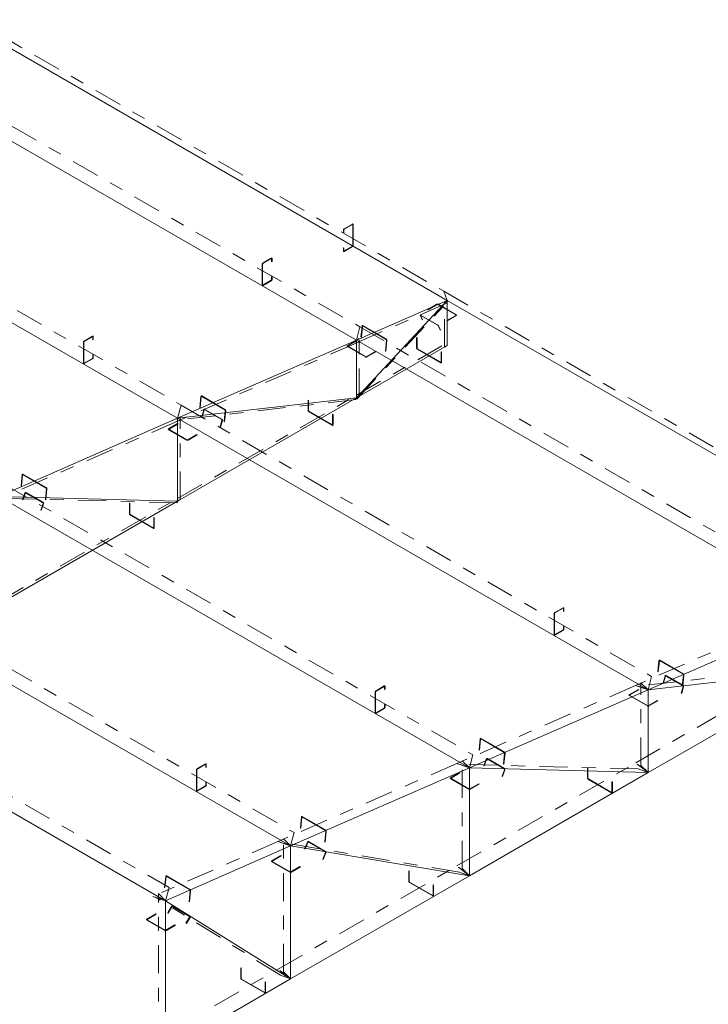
# Model space of a CAD drawing. Header units: millimetres. Extents: x -125 to 300, y 6 to 90.
# Tile 85 of 132: x 240.6 to 245.58, y 9.55 to 16.68. Entities that reach past the tile are written whole.
import ezdxf

# ---------------------------------------------------------------- set-up
doc = ezdxf.new("R2010")
doc.units = ezdxf.units.MM
doc.linetypes.add('CYPE_PUNTO', pattern=[0.075, 0, -0.075])
doc.linetypes.add('CYPE_RAYAPUNTO', pattern=[0.4125, 0.2025, -0.105, 0, -0.105])
doc.layers.add('BARRAS_DE_ACO', color=7, linetype='Continuous', lineweight=9)

msp = doc.modelspace()

# ---------------------------------------------------------------- linework, layer by layer
at = {"layer": 'BARRAS_DE_ACO', "linetype": 'CYPE_RAYAPUNTO'}
for p, q in [((240.26211, 16.68484), (243.66801, 14.71844)), ((239.65491, 16.42631), (243.06082, 14.45991)), ((238.36091, 15.86033), (241.76681, 13.89393)), ((243.66801, 14.71844), (247.07392, 12.75203)), ((243.6912, 14.63087), (243.03359, 14.34325)), ((243.03934, 13.93721), (243.69695, 14.64348)), ((243.67424, 14.31378), (243.67424, 14.64038)), ((243.06082, 14.45991), (246.46673, 12.49351)), ((243.03359, 14.34325), (241.73958, 13.77726)), ((243.03561, 13.96451), (243.69322, 14.34418)), ((243.0546, 13.95603), (243.0546, 14.37467)), ((234.8678, 14.3325), (241.67961, 10.39969)), ((243.03209, 13.93292), (241.73809, 13.78558)), ((241.74161, 13.21741), (243.03561, 13.96451)), ((241.76681, 13.89393), (245.17272, 11.92753)), ((241.73958, 13.77726), (240.44558, 13.21128)), ((241.76059, 13.20894), (241.76059, 13.80869)), ((240.47281, 13.32795), (243.87872, 11.36155)), ((241.73723, 13.18578), (240.44323, 13.21956)), ((240.4476, 12.47032), (241.74161, 13.21741)), ((239.1788, 12.76352), (242.58471, 10.79712)), ((246.34969, 12.42869), (245.05569, 11.86271)), ((245.05771, 11.30286), (246.35172, 12.04995)), ((246.37083, 12.0053), (245.07682, 11.85796)), ((245.05569, 11.86271), (243.76168, 11.29673)), ((245.09579, 11.28336), (245.09579, 11.88311)), ((243.76166, 11.29672), (242.46766, 10.73229)), ((243.76371, 10.55576), (245.05771, 11.30286)), ((245.07596, 11.25817), (243.78196, 11.29194)), ((243.80178, 10.53627), (243.80178, 11.31713)), ((242.4677, 10.73231), (241.5626, 10.33488)), ((243.78122, 10.51114), (242.48721, 10.72758)), ((242.50778, 9.78917), (242.50778, 10.7527)), ((242.4697, 9.80867), (243.76371, 10.55576)), ((241.60268, 9.26661), (241.60268, 10.35528)), ((242.48552, 9.76468), (241.58042, 10.33079)), ((241.5646, 9.28611), (242.4697, 9.80867))]:
    msp.add_line(p, q, dxfattribs=at)
at = {"layer": 'BARRAS_DE_ACO'}
for p, q in [((240.28731, 16.61774), (243.69322, 14.65134)), ((239.6297, 16.33011), (243.03561, 14.36371)), ((238.3357, 15.76413), (241.74161, 13.79773)), ((243.69322, 14.65134), (243.03561, 14.36371)), ((243.03561, 13.94507), (243.69322, 14.65134)), ((243.69322, 14.32474), (243.69322, 14.65134)), ((243.69322, 14.65134), (247.09913, 12.68494)), ((243.03561, 14.36371), (241.74161, 13.79773)), ((243.03561, 14.36371), (246.44152, 12.39731)), ((243.03561, 13.94507), (243.03561, 14.36371)), ((243.03561, 13.94507), (243.69322, 14.32474)), ((234.84259, 14.23629), (241.65441, 10.30349)), ((241.74161, 13.19798), (243.03561, 13.94507)), ((243.03561, 13.94507), (241.74161, 13.79773)), ((241.74161, 13.79773), (240.4476, 13.23175)), ((241.74161, 13.79773), (245.14751, 11.83133)), ((241.74161, 13.19798), (241.74161, 13.79773)), ((240.4476, 13.23175), (243.85351, 11.26535)), ((241.74161, 13.19798), (240.4476, 13.23175)), ((240.4476, 12.45088), (241.74161, 13.19798)), ((239.1536, 12.66732), (242.5595, 10.70091)), ((246.44152, 12.39731), (245.14751, 11.83133)), ((245.14751, 11.23157), (246.44152, 11.97867)), ((246.44152, 11.97867), (245.14751, 11.83133)), ((245.14751, 11.83133), (243.85351, 11.26535)), ((245.14751, 11.23157), (245.14751, 11.83133)), ((243.85351, 11.26535), (242.5595, 10.70091)), ((243.85351, 10.48448), (243.85351, 11.26535)), ((245.14751, 11.23157), (243.85351, 11.26535)), ((243.85351, 10.48448), (245.14751, 11.23157)), ((242.5595, 10.70091), (241.65441, 10.30349)), ((242.5595, 9.73738), (242.5595, 10.70091)), ((243.85351, 10.48448), (242.5595, 10.70091)), ((242.5595, 9.73738), (243.85351, 10.48448)), ((241.65441, 9.21483), (241.65441, 10.30349)), ((242.5595, 9.73738), (241.65441, 10.30349)), ((241.65441, 9.21483), (242.5595, 9.73738))]:
    msp.add_line(p, q, dxfattribs=at)
at = {"layer": 'BARRAS_DE_ACO', "linetype": 'CYPE_PUNTO'}
for p, q in [((243.69322, 14.65134), (243.66801, 14.71844)), ((243.69322, 14.65134), (243.66801, 14.71844)), ((243.69322, 14.65134), (243.67424, 14.64038)), ((243.69322, 14.65134), (243.6912, 14.63087)), ((243.69322, 14.65134), (243.69695, 14.64348)), ((243.03561, 14.36371), (243.06082, 14.45991)), ((243.03561, 14.36371), (243.06082, 14.45991)), ((243.03561, 14.36371), (243.03359, 14.34325)), ((243.03561, 14.36371), (243.03359, 14.34325)), ((243.03561, 14.36371), (243.0546, 14.37467)), ((243.69322, 14.32474), (243.69322, 14.34418)), ((243.69322, 14.32474), (243.67424, 14.31378)), ((243.03561, 13.94507), (243.03209, 13.93292)), ((243.03561, 13.94507), (243.03561, 13.96451)), ((243.03561, 13.94507), (243.03561, 13.96451)), ((243.03561, 13.94507), (243.0546, 13.95603)), ((243.03561, 13.94507), (243.03934, 13.93721)), ((241.74161, 13.79773), (241.76681, 13.89393)), ((241.74161, 13.79773), (241.76681, 13.89393)), ((241.74161, 13.79773), (241.73809, 13.78558)), ((241.74161, 13.79773), (241.73958, 13.77726)), ((241.74161, 13.79773), (241.73958, 13.77726)), ((241.74161, 13.79773), (241.76059, 13.80869)), ((241.74161, 13.19798), (241.73723, 13.18578)), ((241.74161, 13.19798), (241.74161, 13.21741)), ((241.74161, 13.19798), (241.74161, 13.21741)), ((241.74161, 13.19798), (241.76059, 13.20894)), ((245.14751, 11.83133), (245.17272, 11.92753)), ((245.14751, 11.83133), (245.05569, 11.86271)), ((245.14751, 11.83133), (245.05569, 11.86271)), ((245.14751, 11.83133), (245.07682, 11.85796)), ((245.14751, 11.83133), (245.09579, 11.88311)), ((243.85351, 11.26535), (243.87872, 11.36155)), ((243.85351, 11.26535), (243.76166, 11.29672)), ((243.85351, 11.26535), (243.76168, 11.29673)), ((243.85351, 11.26535), (243.78196, 11.29194)), ((243.85351, 11.26535), (243.80178, 11.31713)), ((245.14751, 11.23157), (245.05771, 11.30286)), ((245.14751, 11.23157), (245.05771, 11.30286)), ((245.14751, 11.23157), (245.09579, 11.28336)), ((245.14751, 11.23157), (245.07596, 11.25817)), ((242.5595, 10.70091), (242.58471, 10.79712)), ((242.5595, 10.70091), (242.46766, 10.73229)), ((242.5595, 10.70091), (242.4677, 10.73231)), ((242.5595, 10.70091), (242.48721, 10.72758)), ((242.5595, 10.70091), (242.50778, 10.7527)), ((243.85351, 10.48448), (243.76371, 10.55576)), ((243.85351, 10.48448), (243.76371, 10.55576)), ((243.85351, 10.48448), (243.78122, 10.51114)), ((243.85351, 10.48448), (243.80178, 10.53627)), ((241.65441, 10.30349), (241.60268, 10.35528)), ((241.65441, 10.30349), (241.67961, 10.39969)), ((241.65441, 10.30349), (241.5626, 10.33488)), ((241.65441, 10.30349), (241.58042, 10.33079)), ((242.5595, 9.73738), (242.4697, 9.80867)), ((242.5595, 9.73738), (242.4697, 9.80867)), ((242.5595, 9.73738), (242.50778, 9.78917)), ((242.5595, 9.73738), (242.48552, 9.76468))]:
    msp.add_line(p, q, dxfattribs=at)
at = {"layer": 'BARRAS_DE_ACO'}
for points in [[(243.00638, 15.20139), (243.00693, 15.20164), (243.00747, 15.20176), (243.00795, 15.20174), (243.00838, 15.20159), (243.00873, 15.20129), (243.009, 15.20088), (243.00916, 15.20036), (243.00921, 15.19975), (243.00921, 15.04952), (243.00916, 15.04885), (243.009, 15.04814), (243.00873, 15.04743), (243.00838, 15.04673), (243.00795, 15.04608), (243.00747, 15.04549), (243.00693, 15.045), (243.00638, 15.04462), (242.94699, 15.01033), (242.94643, 15.01007), (242.9459, 15.00995), (242.94541, 15.00997), (242.94499, 15.01013), (242.94463, 15.01042), (242.94437, 15.01083), (242.94421, 15.01135), (242.94416, 15.01196), (242.94416, 15.03319), (242.94133, 15.03156), (242.94133, 15.01033), (242.94144, 15.00912), (242.94176, 15.00808), (242.94228, 15.00725), (242.94299, 15.00666), (242.94384, 15.00635), (242.94482, 15.00631), (242.94588, 15.00655), (242.94699, 15.00706), (243.00638, 15.04135), (243.00749, 15.04212), (243.00855, 15.0431), (243.00953, 15.04427), (243.01038, 15.04558), (243.01109, 15.04697), (243.01161, 15.0484), (243.01193, 15.04981), (243.01204, 15.05115), (243.01204, 15.20139), (243.01193, 15.2026), (243.01161, 15.20364), (243.01109, 15.20447), (243.01038, 15.20505), (243.00953, 15.20537), (243.00855, 15.20541), (243.00749, 15.20516), (243.00638, 15.20465), (242.94699, 15.17036), (242.94588, 15.1696), (242.94482, 15.16861), (242.94384, 15.16744), (242.94299, 15.16614), (242.94228, 15.16474), (242.94176, 15.16331), (242.94144, 15.1619), (242.94133, 15.16056), (242.94133, 15.13933), (242.94416, 15.14097), (242.94416, 15.1622), (242.94421, 15.16286), (242.94437, 15.16357), (242.94463, 15.16428), (242.94499, 15.16498), (242.94541, 15.16564), (242.9459, 15.16622), (242.94643, 15.16671), (242.94699, 15.16709), (243.00638, 15.20139)], [(242.36009, 14.76352), (242.35954, 14.76327), (242.359, 14.76315), (242.35852, 14.76317), (242.35809, 14.76332), (242.35774, 14.76362), (242.35747, 14.76403), (242.35731, 14.76455), (242.35726, 14.76516), (242.35726, 14.91539), (242.35731, 14.91606), (242.35747, 14.91676), (242.35774, 14.91748), (242.35809, 14.91818), (242.35852, 14.91883), (242.359, 14.91942), (242.35954, 14.91991), (242.36009, 14.92029), (242.41948, 14.95458), (242.42004, 14.95484), (242.42057, 14.95496), (242.42106, 14.95494), (242.42148, 14.95478), (242.42184, 14.95449), (242.4221, 14.95407), (242.42226, 14.95356), (242.42231, 14.95295), (242.42231, 14.93172), (242.42514, 14.93335), (242.42514, 14.95458), (242.42503, 14.95579), (242.42471, 14.95683), (242.42419, 14.95766), (242.42348, 14.95824), (242.42263, 14.95856), (242.42165, 14.9586), (242.42059, 14.95836), (242.41948, 14.95785), (242.36009, 14.92356), (242.35898, 14.92279), (242.35792, 14.92181), (242.35694, 14.92064), (242.35609, 14.91933), (242.35538, 14.91794), (242.35486, 14.91651), (242.35454, 14.91509), (242.35443, 14.91376), (242.35443, 14.76352), (242.35454, 14.76231), (242.35486, 14.76127), (242.35538, 14.76044), (242.35609, 14.75986), (242.35694, 14.75954), (242.35792, 14.7595), (242.35898, 14.75974), (242.36009, 14.76026), (242.41948, 14.79455), (242.42059, 14.79531), (242.42165, 14.7963), (242.42263, 14.79746), (242.42348, 14.79877), (242.42419, 14.80017), (242.42471, 14.8016), (242.42503, 14.80301), (242.42514, 14.80435), (242.42514, 14.82558), (242.42231, 14.82394), (242.42231, 14.80271), (242.42226, 14.80205), (242.4221, 14.80134), (242.42184, 14.80062), (242.42148, 14.79993), (242.42106, 14.79927), (242.42057, 14.79869), (242.42004, 14.7982), (242.41948, 14.79781), (242.36009, 14.76352)], [(243.61968, 14.62195), (243.62029, 14.62223), (243.62098, 14.62245), (243.62173, 14.62258), (243.62251, 14.62262), (243.62329, 14.62258), (243.62404, 14.62245), (243.62473, 14.62223), (243.62534, 14.62195), (243.75545, 14.54683), (243.75594, 14.54648), (243.75631, 14.54608), (243.75654, 14.54565), (243.75662, 14.54519), (243.75654, 14.54474), (243.75631, 14.54431), (243.75594, 14.54391), (243.75545, 14.54356), (243.69039, 14.506), (243.69322, 14.50437), (243.75828, 14.54193), (243.75927, 14.54263), (243.76001, 14.54343), (243.76046, 14.54429), (243.76062, 14.54519), (243.76046, 14.5461), (243.76001, 14.54696), (243.75927, 14.54776), (243.75828, 14.54846), (243.62817, 14.62358), (243.62696, 14.62415), (243.62557, 14.62458), (243.62407, 14.62484), (243.62251, 14.62493), (243.62095, 14.62484), (243.61945, 14.62458), (243.61807, 14.62415), (243.61685, 14.62358), (243.5518, 14.58602), (243.55463, 14.58439), (243.61968, 14.62195)], [(243.62828, 14.46822), (243.62801, 14.46872), (243.62764, 14.46925), (243.62718, 14.46981), (243.62666, 14.47037), (243.6261, 14.47091), (243.6255, 14.47141), (243.62491, 14.47185), (243.62434, 14.47221), (243.5013, 14.54325), (243.50077, 14.54352), (243.5003, 14.54369), (243.49992, 14.54376), (243.49963, 14.54371), (243.49944, 14.54356), (243.49938, 14.5433), (243.49942, 14.54295), (243.49959, 14.54253), (243.51412, 14.51191), (243.51129, 14.51354), (243.49676, 14.54416), (243.49643, 14.54501), (243.49633, 14.54571), (243.49647, 14.54623), (243.49684, 14.54653), (243.49742, 14.54662), (243.49819, 14.54649), (243.49912, 14.54615), (243.50018, 14.5456), (243.62322, 14.47457), (243.62436, 14.47384), (243.62555, 14.47296), (243.62674, 14.47196), (243.62787, 14.47088), (243.62891, 14.46976), (243.62982, 14.46864), (243.63056, 14.46757), (243.63111, 14.46659), (243.64564, 14.43598), (243.64281, 14.43761), (243.62828, 14.46822)], [(243.07948, 14.46457), (243.0796, 14.46521), (243.07982, 14.46576), (243.08014, 14.46621), (243.08055, 14.46653), (243.08102, 14.46671), (243.08154, 14.46674), (243.08209, 14.46663), (243.08265, 14.46638), (243.25094, 14.36922), (243.25148, 14.36883), (243.252, 14.36833), (243.25245, 14.36773), (243.25284, 14.36705), (243.25314, 14.36633), (243.25334, 14.36558), (243.25344, 14.36485), (243.25343, 14.36414), (243.2456, 14.28505), (243.24843, 14.28342), (243.25626, 14.36251), (243.25628, 14.36392), (243.25609, 14.36539), (243.25568, 14.36688), (243.25508, 14.36833), (243.25431, 14.36968), (243.25339, 14.37088), (243.25237, 14.37188), (243.25128, 14.37265), (243.08299, 14.46982), (243.08187, 14.47032), (243.08077, 14.47054), (243.07973, 14.47047), (243.07879, 14.47011), (243.07798, 14.46948), (243.07734, 14.46859), (243.07689, 14.46748), (243.07665, 14.46621), (243.06882, 14.38711), (243.07165, 14.38548), (243.07948, 14.46457)], [(241.06608, 14.19754), (241.06553, 14.19729), (241.065, 14.19717), (241.06451, 14.19718), (241.06408, 14.19734), (241.06373, 14.19764), (241.06347, 14.19805), (241.06331, 14.19857), (241.06325, 14.19917), (241.06325, 14.34941), (241.06331, 14.35008), (241.06347, 14.35078), (241.06373, 14.3515), (241.06408, 14.3522), (241.06451, 14.35285), (241.065, 14.35344), (241.06553, 14.35393), (241.06608, 14.35431), (241.12548, 14.3886), (241.12603, 14.38886), (241.12656, 14.38898), (241.12705, 14.38896), (241.12748, 14.3888), (241.12783, 14.38851), (241.12809, 14.38809), (241.12825, 14.38757), (241.12831, 14.38697), (241.12831, 14.36574), (241.13114, 14.36737), (241.13114, 14.3886), (241.13103, 14.38981), (241.13071, 14.39085), (241.13018, 14.39168), (241.12948, 14.39226), (241.12862, 14.39258), (241.12764, 14.39262), (241.12658, 14.39238), (241.12548, 14.39187), (241.06608, 14.35757), (241.06498, 14.35681), (241.06392, 14.35583), (241.06294, 14.35466), (241.06208, 14.35335), (241.06138, 14.35196), (241.06086, 14.35053), (241.06053, 14.34911), (241.06043, 14.34778), (241.06043, 14.19754), (241.06053, 14.19633), (241.06086, 14.19529), (241.06138, 14.19446), (241.06208, 14.19388), (241.06294, 14.19356), (241.06392, 14.19352), (241.06498, 14.19376), (241.06608, 14.19428), (241.12548, 14.22857), (241.12658, 14.22933), (241.12764, 14.23032), (241.12862, 14.23148), (241.12948, 14.23279), (241.13018, 14.23419), (241.13071, 14.23562), (241.13103, 14.23703), (241.13114, 14.23837), (241.13114, 14.2596), (241.12831, 14.25796), (241.12831, 14.23673), (241.12825, 14.23606), (241.12809, 14.23536), (241.12783, 14.23464), (241.12748, 14.23395), (241.12705, 14.23329), (241.12656, 14.23271), (241.12603, 14.23222), (241.12548, 14.23183), (241.06608, 14.19754)], [(243.10915, 14.24406), (243.10855, 14.24377), (243.10785, 14.24356), (243.1071, 14.24342), (243.10632, 14.24338), (243.10554, 14.24342), (243.10479, 14.24356), (243.1041, 14.24377), (243.10349, 14.24406), (242.97339, 14.31917), (242.97289, 14.31952), (242.97252, 14.31992), (242.97229, 14.32036), (242.97222, 14.32081), (242.97229, 14.32126), (242.97252, 14.32169), (242.97289, 14.32209), (242.97339, 14.32244), (243.03844, 14.36), (243.03561, 14.36163), (242.97056, 14.32407), (242.96956, 14.32337), (242.96882, 14.32257), (242.96837, 14.32171), (242.96822, 14.32081), (242.96837, 14.31991), (242.96882, 14.31904), (242.96956, 14.31824), (242.97056, 14.31754), (243.10067, 14.24242), (243.10188, 14.24185), (243.10326, 14.24142), (243.10476, 14.24116), (243.10632, 14.24107), (243.10788, 14.24116), (243.10938, 14.24142), (243.11077, 14.24185), (243.11198, 14.24242), (243.17703, 14.27998), (243.1742, 14.28161), (243.10915, 14.24406)], [(243.47473, 14.30555), (243.47478, 14.30488), (243.47494, 14.30418), (243.4752, 14.30346), (243.47555, 14.30277), (243.47598, 14.30211), (243.47647, 14.30153), (243.477, 14.30104), (243.47755, 14.30065), (243.64585, 14.20349), (243.6464, 14.20324), (243.64693, 14.20311), (243.64742, 14.20313), (243.64785, 14.20329), (243.6482, 14.20358), (243.64846, 14.204), (243.64862, 14.20452), (243.64867, 14.20512), (243.64867, 14.28024), (243.6515, 14.27861), (243.6515, 14.20349), (243.65139, 14.20228), (243.65107, 14.20124), (243.65055, 14.20041), (243.64985, 14.19983), (243.64899, 14.19951), (243.64801, 14.19947), (243.64695, 14.19971), (243.64585, 14.20022), (243.47755, 14.29739), (243.47645, 14.29815), (243.47539, 14.29913), (243.47441, 14.3003), (243.47355, 14.30161), (243.47285, 14.30301), (243.47233, 14.30444), (243.47201, 14.30585), (243.4719, 14.30719), (243.4719, 14.3823), (243.47473, 14.38067), (243.47473, 14.30555)], [(241.91275, 13.95426), (241.91287, 13.9549), (241.9131, 13.95545), (241.91342, 13.9559), (241.91382, 13.95622), (241.91429, 13.9564), (241.91481, 13.95643), (241.91536, 13.95632), (241.91592, 13.95607), (242.08421, 13.8589), (242.08476, 13.85852), (242.08527, 13.85802), (242.08573, 13.85742), (242.08611, 13.85674), (242.08641, 13.85602), (242.08662, 13.85527), (242.08671, 13.85454), (242.0867, 13.85383), (242.07887, 13.77474), (242.0817, 13.77311), (242.08953, 13.8522), (242.08955, 13.8536), (242.08936, 13.85508), (242.08895, 13.85657), (242.08835, 13.85802), (242.08758, 13.85937), (242.08667, 13.86057), (242.08564, 13.86157), (242.08455, 13.86234), (241.91626, 13.95951), (241.91515, 13.96001), (241.91405, 13.96023), (241.913, 13.96016), (241.91206, 13.9598), (241.91126, 13.95917), (241.91062, 13.95828), (241.91017, 13.95717), (241.90992, 13.9559), (241.9021, 13.8768), (241.90492, 13.87517), (241.91275, 13.95426)], [(242.68984, 13.8524), (242.68989, 13.85173), (242.69005, 13.85102), (242.69031, 13.85031), (242.69067, 13.84961), (242.69109, 13.84896), (242.69158, 13.84837), (242.69211, 13.84788), (242.69267, 13.8475), (242.86096, 13.75034), (242.86151, 13.75008), (242.86204, 13.74996), (242.86253, 13.74998), (242.86296, 13.75014), (242.86331, 13.75043), (242.86357, 13.75084), (242.86373, 13.75136), (242.86379, 13.75197), (242.86379, 13.82709), (242.86661, 13.82545), (242.86661, 13.75034), (242.8665, 13.74912), (242.86618, 13.74808), (242.86566, 13.74726), (242.86496, 13.74667), (242.8641, 13.74636), (242.86312, 13.74632), (242.86206, 13.74656), (242.86096, 13.74707), (242.69267, 13.84423), (242.69156, 13.845), (242.6905, 13.84598), (242.68952, 13.84715), (242.68867, 13.84845), (242.68796, 13.84985), (242.68744, 13.85128), (242.68712, 13.85269), (242.68701, 13.85403), (242.68701, 13.92915), (242.68984, 13.92751), (242.68984, 13.8524)], [(241.93395, 13.85707), (241.93421, 13.85775), (241.93457, 13.85834), (241.93502, 13.85882), (241.93553, 13.85916), (241.93609, 13.85937), (241.93667, 13.85942), (241.93726, 13.85932), (241.93784, 13.85908), (242.06087, 13.78804), (242.0614, 13.78765), (242.06187, 13.78714), (242.06227, 13.78652), (242.06256, 13.78582), (242.06276, 13.78507), (242.06284, 13.78429), (242.0628, 13.78351), (242.06265, 13.78277), (242.04895, 13.73546), (242.05178, 13.73383), (242.06548, 13.78114), (242.06578, 13.78262), (242.06585, 13.78417), (242.06569, 13.78573), (242.06531, 13.78724), (242.06471, 13.78864), (242.06393, 13.78988), (242.06299, 13.7909), (242.06193, 13.79168), (241.93889, 13.86271), (241.93775, 13.86321), (241.93656, 13.86341), (241.93539, 13.8633), (241.93427, 13.86289), (241.93325, 13.8622), (241.93236, 13.86124), (241.93165, 13.86006), (241.93113, 13.8587), (241.91743, 13.81139), (241.92026, 13.80976), (241.93395, 13.85707)], [(241.81515, 13.64185), (241.81454, 13.64157), (241.81385, 13.64135), (241.8131, 13.64122), (241.81232, 13.64118), (241.81154, 13.64122), (241.81079, 13.64135), (241.8101, 13.64157), (241.80949, 13.64185), (241.67938, 13.71697), (241.67888, 13.71732), (241.67851, 13.71772), (241.67829, 13.71815), (241.67821, 13.7186), (241.67829, 13.71905), (241.67851, 13.71949), (241.67888, 13.71989), (241.67938, 13.72024), (241.74444, 13.7578), (241.74161, 13.75943), (241.67655, 13.72187), (241.67556, 13.72117), (241.67482, 13.72037), (241.67436, 13.7195), (241.67421, 13.7186), (241.67436, 13.7177), (241.67482, 13.71684), (241.67556, 13.71604), (241.67655, 13.71534), (241.80666, 13.64022), (241.80787, 13.63965), (241.80926, 13.63922), (241.81076, 13.63896), (241.81232, 13.63887), (241.81388, 13.63896), (241.81538, 13.63922), (241.81676, 13.63965), (241.81797, 13.64022), (241.88303, 13.67778), (241.8802, 13.67941), (241.81515, 13.64185)], [(240.61875, 13.38828), (240.61887, 13.38892), (240.61909, 13.38947), (240.61941, 13.38992), (240.61982, 13.39023), (240.62029, 13.39042), (240.62081, 13.39045), (240.62136, 13.39034), (240.62192, 13.39009), (240.79021, 13.29292), (240.79075, 13.29254), (240.79126, 13.29204), (240.79172, 13.29144), (240.79211, 13.29076), (240.79241, 13.29004), (240.79261, 13.28929), (240.79271, 13.28855), (240.7927, 13.28785), (240.78487, 13.20876), (240.7877, 13.20713), (240.79552, 13.28622), (240.79555, 13.28762), (240.79535, 13.2891), (240.79495, 13.29059), (240.79435, 13.29204), (240.79358, 13.29339), (240.79266, 13.29459), (240.79164, 13.29559), (240.79055, 13.29636), (240.62226, 13.39353), (240.62114, 13.39403), (240.62004, 13.39425), (240.619, 13.39418), (240.61806, 13.39382), (240.61725, 13.39319), (240.61661, 13.3923), (240.61616, 13.39119), (240.61592, 13.38991), (240.60809, 13.31082), (240.61092, 13.30919), (240.61875, 13.38828)], [(240.63944, 13.25484), (240.63975, 13.25552), (240.64015, 13.25612), (240.64064, 13.2566), (240.64119, 13.25695), (240.64178, 13.25715), (240.64239, 13.25721), (240.643, 13.25711), (240.64357, 13.25686), (240.76661, 13.18583), (240.76714, 13.18544), (240.76759, 13.18492), (240.76796, 13.1843), (240.76823, 13.1836), (240.76838, 13.18285), (240.76841, 13.18206), (240.76833, 13.18129), (240.76813, 13.18054), (240.7511, 13.13308), (240.75393, 13.13145), (240.77096, 13.17891), (240.77136, 13.1804), (240.77153, 13.18195), (240.77146, 13.18352), (240.77115, 13.18503), (240.77062, 13.18643), (240.76989, 13.18767), (240.76897, 13.1887), (240.76792, 13.18948), (240.64488, 13.26051), (240.64373, 13.26101), (240.64252, 13.26121), (240.6413, 13.2611), (240.64012, 13.26068), (240.63902, 13.25998), (240.63804, 13.25902), (240.63723, 13.25784), (240.63661, 13.25648), (240.61958, 13.20901), (240.62241, 13.20738), (240.63944, 13.25484)], [(241.39583, 13.1053), (241.39589, 13.10463), (241.39605, 13.10393), (241.39631, 13.10321), (241.39666, 13.10252), (241.39709, 13.10186), (241.39758, 13.10128), (241.39811, 13.10079), (241.39866, 13.1004), (241.56695, 13.00324), (241.5675, 13.00299), (241.56803, 13.00286), (241.56852, 13.00288), (241.56895, 13.00304), (241.5693, 13.00333), (241.56956, 13.00375), (241.56973, 13.00427), (241.56978, 13.00487), (241.56978, 13.07999), (241.57261, 13.07836), (241.57261, 13.00324), (241.5725, 13.00203), (241.57218, 13.00099), (241.57165, 13.00016), (241.57095, 12.99958), (241.57009, 12.99926), (241.56912, 12.99922), (241.56805, 12.99946), (241.56695, 12.99997), (241.39866, 13.09714), (241.39756, 13.0979), (241.3965, 13.09889), (241.39552, 13.10005), (241.39466, 13.10136), (241.39396, 13.10276), (241.39343, 13.10419), (241.39311, 13.1056), (241.393, 13.10694), (241.393, 13.18205), (241.39583, 13.18042), (241.39583, 13.1053)], [(244.47199, 12.23114), (244.47144, 12.23088), (244.47091, 12.23076), (244.47042, 12.23078), (244.46999, 12.23094), (244.46964, 12.23123), (244.46938, 12.23165), (244.46922, 12.23217), (244.46916, 12.23277), (244.46916, 12.38301), (244.46922, 12.38368), (244.46938, 12.38438), (244.46964, 12.3851), (244.46999, 12.3858), (244.47042, 12.38645), (244.47091, 12.38703), (244.47144, 12.38753), (244.47199, 12.38791), (244.53139, 12.4222), (244.53194, 12.42246), (244.53247, 12.42258), (244.53296, 12.42256), (244.53339, 12.4224), (244.53374, 12.42211), (244.534, 12.42169), (244.53416, 12.42117), (244.53421, 12.42057), (244.53421, 12.39934), (244.53704, 12.40097), (244.53704, 12.4222), (244.53693, 12.42341), (244.53661, 12.42445), (244.53609, 12.42528), (244.53539, 12.42586), (244.53453, 12.42618), (244.53355, 12.42622), (244.53249, 12.42598), (244.53139, 12.42547), (244.47199, 12.39117), (244.47089, 12.39041), (244.46982, 12.38943), (244.46885, 12.38826), (244.46799, 12.38695), (244.46729, 12.38555), (244.46676, 12.38412), (244.46644, 12.38271), (244.46633, 12.38138), (244.46633, 12.23114), (244.46644, 12.22993), (244.46676, 12.22889), (244.46729, 12.22806), (244.46799, 12.22748), (244.46885, 12.22716), (244.46982, 12.22712), (244.47089, 12.22736), (244.47199, 12.22787), (244.53139, 12.26217), (244.53249, 12.26293), (244.53355, 12.26391), (244.53453, 12.26508), (244.53539, 12.26639), (244.53609, 12.26779), (244.53661, 12.26922), (244.53693, 12.27063), (244.53704, 12.27196), (244.53704, 12.29319), (244.53421, 12.29156), (244.53421, 12.27033), (244.53416, 12.26966), (244.534, 12.26896), (244.53374, 12.26824), (244.53339, 12.26754), (244.53296, 12.26689), (244.53247, 12.26631), (244.53194, 12.26581), (244.53139, 12.26543), (244.47199, 12.23114)], [(245.22886, 12.03971), (245.22898, 12.04035), (245.2292, 12.0409), (245.22952, 12.04134), (245.22993, 12.04166), (245.2304, 12.04184), (245.23092, 12.04188), (245.23147, 12.04177), (245.23203, 12.04151), (245.40032, 11.94435), (245.40086, 11.94397), (245.40137, 11.94346), (245.40183, 11.94286), (245.40222, 11.94219), (245.40252, 11.94146), (245.40272, 11.94072), (245.40282, 11.93998), (245.40281, 11.93928), (245.39498, 11.86019), (245.39781, 11.85855), (245.40563, 11.93765), (245.40566, 11.93905), (245.40546, 11.94053), (245.40506, 11.94202), (245.40446, 11.94347), (245.40369, 11.94482), (245.40277, 11.94602), (245.40175, 11.94702), (245.40066, 11.94779), (245.23237, 12.04495), (245.23125, 12.04546), (245.23015, 12.04568), (245.22911, 12.04561), (245.22817, 12.04525), (245.22736, 12.04461), (245.22672, 12.04372), (245.22627, 12.04262), (245.22603, 12.04134), (245.2182, 11.96225), (245.22103, 11.96062), (245.22886, 12.03971)], [(245.27269, 11.92945), (245.27295, 11.93013), (245.2733, 11.93072), (245.27375, 11.9312), (245.27426, 11.93155), (245.27482, 11.93175), (245.27541, 11.93181), (245.276, 11.93171), (245.27657, 11.93146), (245.3996, 11.86042), (245.40014, 11.86003), (245.40061, 11.85952), (245.401, 11.8589), (245.4013, 11.8582), (245.40149, 11.85745), (245.40157, 11.85667), (245.40153, 11.85589), (245.40138, 11.85515), (245.38768, 11.80784), (245.39051, 11.80621), (245.40421, 11.85352), (245.40451, 11.855), (245.40458, 11.85655), (245.40443, 11.85811), (245.40404, 11.85962), (245.40345, 11.86102), (245.40266, 11.86226), (245.40172, 11.86328), (245.40066, 11.86406), (245.27762, 11.9351), (245.27648, 11.93559), (245.2753, 11.93579), (245.27412, 11.93568), (245.273, 11.93527), (245.27198, 11.93458), (245.27109, 11.93362), (245.27038, 11.93244), (245.26986, 11.93108), (245.25616, 11.88377), (245.25899, 11.88214), (245.27269, 11.92945)], [(243.17798, 11.66516), (243.17743, 11.6649), (243.1769, 11.66478), (243.17641, 11.6648), (243.17598, 11.66496), (243.17563, 11.66525), (243.17537, 11.66567), (243.17521, 11.66619), (243.17516, 11.66679), (243.17516, 11.81703), (243.17521, 11.8177), (243.17537, 11.8184), (243.17563, 11.81912), (243.17598, 11.81982), (243.17641, 11.82047), (243.1769, 11.82105), (243.17743, 11.82155), (243.17798, 11.82193), (243.23738, 11.85622), (243.23793, 11.85648), (243.23846, 11.8566), (243.23895, 11.85658), (243.23938, 11.85642), (243.23973, 11.85613), (243.23999, 11.85571), (243.24016, 11.85519), (243.24021, 11.85459), (243.24021, 11.83336), (243.24304, 11.83499), (243.24304, 11.85622), (243.24293, 11.85743), (243.24261, 11.85847), (243.24208, 11.8593), (243.24138, 11.85988), (243.24052, 11.8602), (243.23955, 11.86024), (243.23848, 11.86), (243.23738, 11.85949), (243.17798, 11.82519), (243.17688, 11.82443), (243.17582, 11.82345), (243.17484, 11.82228), (243.17398, 11.82097), (243.17328, 11.81957), (243.17276, 11.81814), (243.17244, 11.81673), (243.17233, 11.81539), (243.17233, 11.66516), (243.17244, 11.66395), (243.17276, 11.66291), (243.17328, 11.66208), (243.17398, 11.6615), (243.17484, 11.66118), (243.17582, 11.66114), (243.17688, 11.66138), (243.17798, 11.66189), (243.23738, 11.69619), (243.23848, 11.69695), (243.23955, 11.69793), (243.24052, 11.6991), (243.24138, 11.70041), (243.24208, 11.7018), (243.24261, 11.70324), (243.24293, 11.70465), (243.24304, 11.70598), (243.24304, 11.72721), (243.24021, 11.72558), (243.24021, 11.70435), (243.24016, 11.70368), (243.23999, 11.70298), (243.23973, 11.70226), (243.23938, 11.70156), (243.23895, 11.70091), (243.23846, 11.70033), (243.23793, 11.69983), (243.23738, 11.69945), (243.17798, 11.66516)], [(245.15034, 11.71628), (245.14974, 11.71599), (245.14904, 11.71578), (245.14829, 11.71564), (245.14751, 11.7156), (245.14673, 11.71564), (245.14598, 11.71578), (245.14529, 11.71599), (245.14469, 11.71628), (245.01458, 11.79139), (245.01408, 11.79174), (245.01371, 11.79214), (245.01348, 11.79258), (245.01341, 11.79303), (245.01348, 11.79348), (245.01371, 11.79391), (245.01408, 11.79431), (245.01458, 11.79466), (245.07963, 11.83222), (245.0768, 11.83385), (245.01175, 11.79629), (245.01075, 11.79559), (245.01002, 11.79479), (245.00956, 11.79393), (245.00941, 11.79303), (245.00956, 11.79213), (245.01002, 11.79126), (245.01075, 11.79046), (245.01175, 11.78976), (245.14186, 11.71464), (245.14307, 11.71407), (245.14445, 11.71364), (245.14595, 11.71338), (245.14751, 11.71329), (245.14907, 11.71338), (245.15058, 11.71364), (245.15196, 11.71407), (245.15317, 11.71464), (245.21822, 11.7522), (245.2154, 11.75383), (245.15034, 11.71628)], [(243.93485, 11.47373), (243.93497, 11.47437), (243.9352, 11.47492), (243.93552, 11.47536), (243.93592, 11.47568), (243.93639, 11.47586), (243.93691, 11.4759), (243.93746, 11.47579), (243.93802, 11.47553), (244.10631, 11.37837), (244.10686, 11.37799), (244.10737, 11.37748), (244.10783, 11.37688), (244.10821, 11.37621), (244.10851, 11.37548), (244.10872, 11.37474), (244.10881, 11.374), (244.1088, 11.3733), (244.10097, 11.29421), (244.1038, 11.29257), (244.11163, 11.37167), (244.11165, 11.37307), (244.11146, 11.37455), (244.11105, 11.37604), (244.11045, 11.37749), (244.10968, 11.37884), (244.10877, 11.38004), (244.10774, 11.38104), (244.10665, 11.38181), (243.93836, 11.47897), (243.93724, 11.47948), (243.93615, 11.4797), (243.9351, 11.47963), (243.93416, 11.47927), (243.93336, 11.47863), (243.93272, 11.47774), (243.93227, 11.47664), (243.93202, 11.47536), (243.9242, 11.39627), (243.92702, 11.39464), (243.93485, 11.47373)], [(241.88398, 11.10073), (241.88343, 11.10047), (241.8829, 11.10035), (241.88241, 11.10037), (241.88198, 11.10053), (241.88163, 11.10082), (241.88137, 11.10123), (241.8812, 11.10175), (241.88115, 11.10236), (241.88115, 11.2526), (241.8812, 11.25326), (241.88137, 11.25397), (241.88163, 11.25468), (241.88198, 11.25538), (241.88241, 11.25604), (241.8829, 11.25662), (241.88343, 11.25711), (241.88398, 11.25749), (241.94338, 11.29179), (241.94393, 11.29204), (241.94446, 11.29216), (241.94495, 11.29214), (241.94538, 11.29199), (241.94573, 11.29169), (241.94599, 11.29128), (241.94615, 11.29076), (241.9462, 11.29015), (241.9462, 11.26892), (241.94903, 11.27056), (241.94903, 11.29179), (241.94892, 11.293), (241.9486, 11.29404), (241.94808, 11.29487), (241.94738, 11.29545), (241.94652, 11.29577), (241.94554, 11.29581), (241.94448, 11.29556), (241.94338, 11.29505), (241.88398, 11.26076), (241.88288, 11.26), (241.88181, 11.25901), (241.88084, 11.25784), (241.87998, 11.25654), (241.87928, 11.25514), (241.87875, 11.25371), (241.87843, 11.2523), (241.87832, 11.25096), (241.87832, 11.10073), (241.87843, 11.09952), (241.87875, 11.09848), (241.87928, 11.09765), (241.87998, 11.09706), (241.88084, 11.09675), (241.88181, 11.09671), (241.88288, 11.09695), (241.88398, 11.09746), (241.94338, 11.13175), (241.94448, 11.13252), (241.94554, 11.1335), (241.94652, 11.13467), (241.94738, 11.13598), (241.94808, 11.13737), (241.9486, 11.1388), (241.94892, 11.14021), (241.94903, 11.14155), (241.94903, 11.16278), (241.9462, 11.16115), (241.9462, 11.13992), (241.94615, 11.13925), (241.94599, 11.13854), (241.94573, 11.13783), (241.94538, 11.13713), (241.94495, 11.13648), (241.94446, 11.13589), (241.94393, 11.1354), (241.94338, 11.13502), (241.88398, 11.10073)], [(243.97817, 11.32722), (243.97848, 11.32791), (243.97888, 11.3285), (243.97937, 11.32898), (243.97992, 11.32933), (243.98051, 11.32953), (243.98112, 11.32959), (243.98173, 11.32949), (243.98231, 11.32924), (244.10534, 11.25821), (244.10587, 11.25782), (244.10633, 11.2573), (244.10669, 11.25668), (244.10696, 11.25598), (244.10711, 11.25523), (244.10715, 11.25444), (244.10706, 11.25367), (244.10686, 11.25292), (244.08983, 11.20546), (244.09266, 11.20383), (244.10969, 11.25129), (244.11009, 11.25278), (244.11026, 11.25433), (244.11019, 11.2559), (244.10989, 11.25741), (244.10935, 11.25881), (244.10862, 11.26005), (244.10771, 11.26108), (244.10665, 11.26186), (243.98362, 11.33289), (243.98246, 11.33339), (243.98125, 11.33359), (243.98003, 11.33348), (243.97885, 11.33306), (243.97775, 11.33236), (243.97677, 11.3314), (243.97596, 11.33022), (243.97534, 11.32886), (243.95831, 11.2814), (243.96114, 11.27976), (243.97817, 11.32722)], [(244.71194, 11.19075), (244.71199, 11.19008), (244.71215, 11.18937), (244.71241, 11.18866), (244.71276, 11.18796), (244.71319, 11.18731), (244.71368, 11.18672), (244.71421, 11.18623), (244.71476, 11.18585), (244.88306, 11.08869), (244.88361, 11.08843), (244.88414, 11.08831), (244.88463, 11.08833), (244.88506, 11.08849), (244.88541, 11.08878), (244.88567, 11.08919), (244.88583, 11.08971), (244.88588, 11.09032), (244.88588, 11.16544), (244.88871, 11.1638), (244.88871, 11.08869), (244.8886, 11.08748), (244.88828, 11.08644), (244.88776, 11.08561), (244.88706, 11.08502), (244.8862, 11.08471), (244.88522, 11.08467), (244.88416, 11.08491), (244.88306, 11.08542), (244.71476, 11.18258), (244.71366, 11.18335), (244.7126, 11.18433), (244.71162, 11.1855), (244.71076, 11.18681), (244.71006, 11.1882), (244.70954, 11.18963), (244.70922, 11.19104), (244.70911, 11.19238), (244.70911, 11.2675), (244.71194, 11.26587), (244.71194, 11.19075)], [(243.85634, 11.11407), (243.85573, 11.11379), (243.85504, 11.11357), (243.85429, 11.11344), (243.85351, 11.1134), (243.85273, 11.11344), (243.85198, 11.11357), (243.85129, 11.11379), (243.85068, 11.11407), (243.72057, 11.18919), (243.72008, 11.18954), (243.71971, 11.18994), (243.71948, 11.19037), (243.7194, 11.19082), (243.71948, 11.19127), (243.71971, 11.19171), (243.72008, 11.19211), (243.72057, 11.19246), (243.78563, 11.23001), (243.7828, 11.23165), (243.71774, 11.19409), (243.71675, 11.19339), (243.71601, 11.19259), (243.71555, 11.19172), (243.7154, 11.19082), (243.71555, 11.18992), (243.71601, 11.18906), (243.71675, 11.18826), (243.71774, 11.18756), (243.84785, 11.11244), (243.84906, 11.11186), (243.85045, 11.11144), (243.85195, 11.11118), (243.85351, 11.11109), (243.85507, 11.11118), (243.85657, 11.11144), (243.85795, 11.11186), (243.85917, 11.11244), (243.92422, 11.15), (243.92139, 11.15163), (243.85634, 11.11407)], [(242.64084, 10.90898), (242.64096, 10.90962), (242.64119, 10.91018), (242.64151, 10.91062), (242.64191, 10.91094), (242.64238, 10.91112), (242.6429, 10.91115), (242.64345, 10.91104), (242.64401, 10.91079), (242.8123, 10.81363), (242.81285, 10.81324), (242.81336, 10.81274), (242.81382, 10.81214), (242.8142, 10.81146), (242.8145, 10.81074), (242.81471, 10.80999), (242.8148, 10.80926), (242.81479, 10.80855), (242.8069, 10.72943), (242.80972, 10.7278), (242.81762, 10.80692), (242.81764, 10.80833), (242.81745, 10.8098), (242.81705, 10.81129), (242.81645, 10.81274), (242.81567, 10.81409), (242.81476, 10.81529), (242.81374, 10.8163), (242.81265, 10.81707), (242.64436, 10.91423), (242.64324, 10.91473), (242.64214, 10.91496), (242.6411, 10.91488), (242.64016, 10.91452), (242.63935, 10.91389), (242.63871, 10.913), (242.63826, 10.9119), (242.63801, 10.91062), (242.63012, 10.8315), (242.63295, 10.82986), (242.64084, 10.90898)], [(242.68372, 10.7263), (242.68407, 10.72698), (242.68452, 10.72757), (242.68505, 10.72804), (242.68563, 10.72839), (242.68625, 10.72859), (242.68688, 10.72865), (242.6875, 10.72855), (242.68808, 10.7283), (242.81111, 10.65726), (242.81164, 10.65688), (242.81208, 10.65636), (242.81243, 10.65574), (242.81267, 10.65505), (242.81279, 10.65429), (242.81278, 10.65351), (242.81266, 10.65274), (242.81241, 10.652), (242.79248, 10.60481), (242.79531, 10.60318), (242.81524, 10.65037), (242.81573, 10.65185), (242.81598, 10.65339), (242.81599, 10.65495), (242.81575, 10.65646), (242.81527, 10.65786), (242.81458, 10.65909), (242.81369, 10.66012), (242.81265, 10.66089), (242.68961, 10.73193), (242.68845, 10.73243), (242.68721, 10.73263), (242.68595, 10.73252), (242.68471, 10.73211), (242.68355, 10.73142), (242.68249, 10.73046), (242.6816, 10.72929), (242.68089, 10.72793), (242.66096, 10.68075), (242.66379, 10.67911), (242.68372, 10.7263)], [(242.56233, 10.51311), (242.56173, 10.51282), (242.56103, 10.51261), (242.56028, 10.51248), (242.5595, 10.51243), (242.55872, 10.51248), (242.55797, 10.51261), (242.55728, 10.51282), (242.55667, 10.51311), (242.42657, 10.58823), (242.42607, 10.58858), (242.4257, 10.58897), (242.42547, 10.58941), (242.4254, 10.58986), (242.42547, 10.59031), (242.4257, 10.59074), (242.42607, 10.59114), (242.42657, 10.59149), (242.49162, 10.62905), (242.48879, 10.63068), (242.42374, 10.59312), (242.42274, 10.59242), (242.422, 10.59163), (242.42155, 10.59076), (242.4214, 10.58986), (242.42155, 10.58896), (242.422, 10.58809), (242.42274, 10.58729), (242.42374, 10.58659), (242.55385, 10.51147), (242.55506, 10.5109), (242.55644, 10.51047), (242.55794, 10.51021), (242.5595, 10.51012), (242.56106, 10.51021), (242.56256, 10.51047), (242.56395, 10.5109), (242.56516, 10.51147), (242.63021, 10.54903), (242.62739, 10.55067), (242.56233, 10.51311)], [(241.65798, 10.47816), (241.6581, 10.4788), (241.65832, 10.47935), (241.65864, 10.4798), (241.65904, 10.48011), (241.65951, 10.48029), (241.66003, 10.48033), (241.66058, 10.48022), (241.66114, 10.47997), (241.82943, 10.3828), (241.82998, 10.38242), (241.83049, 10.38192), (241.83095, 10.38132), (241.83133, 10.38064), (241.83164, 10.37992), (241.83184, 10.37917), (241.83194, 10.37844), (241.83193, 10.37773), (241.82419, 10.29868), (241.82702, 10.29705), (241.83475, 10.3761), (241.83478, 10.3775), (241.83458, 10.37898), (241.83417, 10.38047), (241.83357, 10.38192), (241.8328, 10.38327), (241.83188, 10.38447), (241.83086, 10.38547), (241.82977, 10.38624), (241.66148, 10.4834), (241.66036, 10.48391), (241.65926, 10.48413), (241.65822, 10.48406), (241.65728, 10.4837), (241.65648, 10.48306), (241.65584, 10.48218), (241.65539, 10.48107), (241.65515, 10.4798), (241.64741, 10.40075), (241.65024, 10.39911), (241.65798, 10.47816)], [(243.41793, 10.44365), (243.41799, 10.44299), (243.41815, 10.44228), (243.41841, 10.44156), (243.41876, 10.44087), (243.41919, 10.44021), (243.41968, 10.43963), (243.42021, 10.43914), (243.42076, 10.43876), (243.58905, 10.34159), (243.5896, 10.34134), (243.59013, 10.34122), (243.59062, 10.34124), (243.59105, 10.34139), (243.5914, 10.34169), (243.59166, 10.3421), (243.59182, 10.34262), (243.59188, 10.34323), (243.59188, 10.41834), (243.59471, 10.41671), (243.59471, 10.34159), (243.5946, 10.34038), (243.59428, 10.33934), (243.59375, 10.33851), (243.59305, 10.33793), (243.59219, 10.33761), (243.59122, 10.33757), (243.59015, 10.33781), (243.58905, 10.33833), (243.42076, 10.43549), (243.41966, 10.43625), (243.41859, 10.43724), (243.41762, 10.4384), (243.41676, 10.43971), (243.41606, 10.44111), (243.41553, 10.44254), (243.41521, 10.44395), (243.4151, 10.44529), (243.4151, 10.52041), (243.41793, 10.51877), (243.41793, 10.44365)], [(241.65724, 10.09066), (241.65663, 10.09037), (241.65594, 10.09016), (241.65519, 10.09002), (241.65441, 10.08998), (241.65363, 10.09002), (241.65288, 10.09016), (241.65218, 10.09037), (241.65158, 10.09066), (241.52147, 10.16577), (241.52097, 10.16612), (241.5206, 10.16652), (241.52038, 10.16696), (241.5203, 10.16741), (241.52038, 10.16786), (241.5206, 10.16829), (241.52097, 10.16869), (241.52147, 10.16904), (241.58652, 10.2066), (241.5837, 10.20823), (241.51864, 10.17067), (241.51765, 10.16997), (241.51691, 10.16917), (241.51645, 10.16831), (241.5163, 10.16741), (241.51645, 10.16651), (241.51691, 10.16564), (241.51765, 10.16484), (241.51864, 10.16414), (241.64875, 10.08902), (241.64996, 10.08845), (241.65135, 10.08802), (241.65285, 10.08776), (241.65441, 10.08767), (241.65597, 10.08776), (241.65747, 10.08802), (241.65885, 10.08845), (241.66006, 10.08902), (241.72512, 10.12658), (241.72229, 10.12821), (241.65724, 10.09066)], [(241.69982, 10.25932), (241.70028, 10.25996), (241.70082, 10.26051), (241.70143, 10.26096), (241.70209, 10.26128), (241.70278, 10.26146), (241.70345, 10.26149), (241.7041, 10.26138), (241.70469, 10.26113), (241.82773, 10.19009), (241.82824, 10.18971), (241.82866, 10.18921), (241.82896, 10.18861), (241.82913, 10.18793), (241.82917, 10.18721), (241.82908, 10.18646), (241.82886, 10.18572), (241.82852, 10.18502), (241.80199, 10.1403), (241.80482, 10.13867), (241.83135, 10.18339), (241.83203, 10.18479), (241.83248, 10.18627), (241.83266, 10.18776), (241.83257, 10.18921), (241.83222, 10.19056), (241.83162, 10.19176), (241.83079, 10.19276), (241.82977, 10.19353), (241.70673, 10.26457), (241.70555, 10.26507), (241.70426, 10.2653), (241.7029, 10.26522), (241.70154, 10.26486), (241.70022, 10.26423), (241.69899, 10.26334), (241.6979, 10.26224), (241.697, 10.26096), (241.67047, 10.21624), (241.6733, 10.21461), (241.69982, 10.25932)], [(242.20171, 9.74147), (242.20176, 9.7408), (242.20192, 9.74009), (242.20218, 9.73938), (242.20254, 9.73868), (242.20296, 9.73803), (242.20345, 9.73744), (242.20398, 9.73695), (242.20454, 9.73657), (242.37283, 9.63941), (242.37338, 9.63915), (242.37391, 9.63903), (242.3744, 9.63905), (242.37483, 9.63921), (242.37518, 9.6395), (242.37544, 9.63991), (242.3756, 9.64043), (242.37566, 9.64104), (242.37566, 9.71616), (242.37848, 9.71452), (242.37848, 9.63941), (242.37838, 9.63819), (242.37805, 9.63715), (242.37753, 9.63633), (242.37683, 9.63574), (242.37597, 9.63543), (242.37499, 9.63539), (242.37393, 9.63563), (242.37283, 9.63614), (242.20454, 9.7333), (242.20343, 9.73407), (242.20237, 9.73505), (242.20139, 9.73622), (242.20054, 9.73752), (242.19983, 9.73892), (242.19931, 9.74035), (242.19899, 9.74176), (242.19888, 9.7431), (242.19888, 9.81822), (242.20171, 9.81659), (242.20171, 9.74147)]]:
    msp.add_lwpolyline(points, close=True, dxfattribs=at)

doc.saveas('drawing.dxf')
